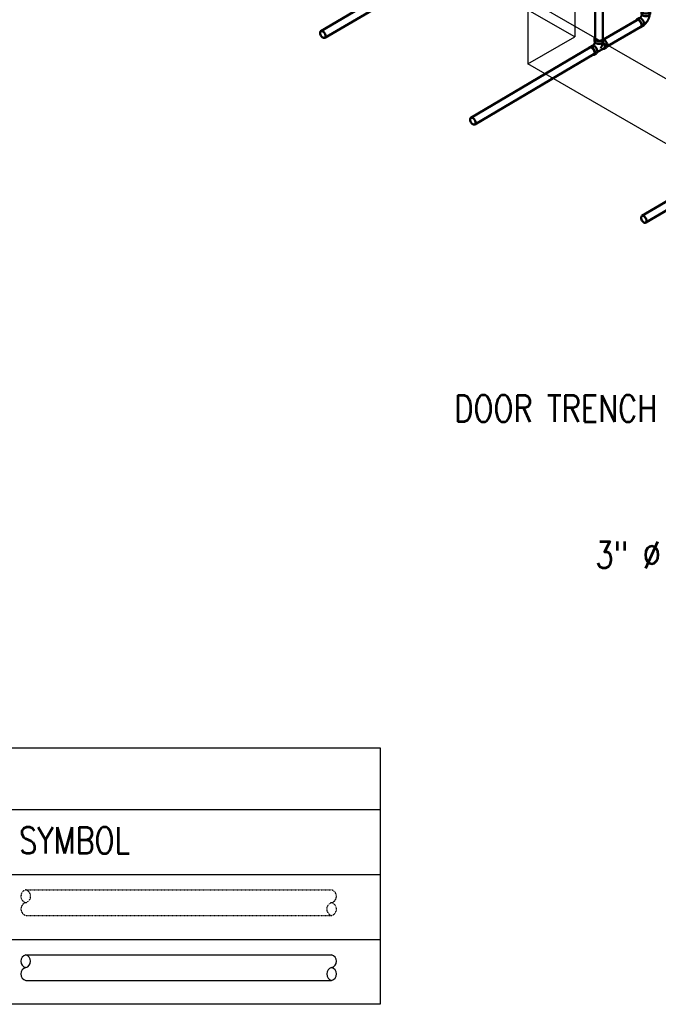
# Model space of a CAD drawing. Header units: inches. Extents: x 175 to 32888, y -1032 to 703.
# Tile 3 of 44: x 688 to 977, y -383 to 63. Entities that reach past the tile are written whole.
import ezdxf
from ezdxf import colors
from ezdxf.entities.mleader import LeaderData, LeaderLine
from ezdxf.math import Vec2, Vec3

# ---------------------------------------------------------------- set-up
doc = ezdxf.new("R2010")
doc.units = ezdxf.units.IN
doc.header["$LTSCALE"] = 0.5
doc.header["$MEASUREMENT"] = 0
doc.linetypes.add('Dash - 1_16_', pattern=[0.1875, 0.125, -0.0625])
for name, color, linetype in [('M-ANNO-NOTE', 2, 'Continuous'), ('M-SECT-PATT', 8, 'Continuous'), ('P-PIPE', 3, 'Continuous'), ('S-ANNO-DIMS', 1, 'Continuous'), ('S-ANNO-TEXT', 2, 'Continuous')]:
    doc.layers.add(name, color=color, linetype=linetype)
doc.styles.add('Annotative', font='romans.shx', dxfattribs={"width": 0.8, "height": 0.125})

# ---------------------------------------------------------------- blocks, each defined once
blk = doc.blocks.new('Tee Reducing Sanitary - PVC - Sch 40 - DWV - Standard-1095242-DRAINAGE ISOMETRIC')
at = {"layer": 'P-PIPE', "color": 90, "lineweight": 50}
for p, q in [((1206.8, -123.78), (1205.73, -124.41)), ((1207.93, -120.52), (1207.93, -121.74)), ((1211.88, -121.74), (1211.88, -120.52)), ((1212.33, -125.12), (1213.39, -124.49)), ((1207.74, -127.82), (1208.8, -127.19)), ((1209.15, -126.73), (1212.22, -124.92))]:
    blk.add_line(p, q, dxfattribs=at)
for points in [[(1208.11, -120.05, 0), (1207.99, -120.22, 0), (1207.93, -120.52, 0), (1207.99, -120.81, 0), (1208.19, -121.09, 0), (1208.51, -121.32, 0)], [(1208.51, -121.32, 0), (1208.92, -121.51, 0), (1209.39, -121.62, 0), (1209.91, -121.66, 0), (1210.42, -121.62, 0), (1210.9, -121.51, 0), (1211.3, -121.32, 0), (1211.62, -121.09, 0), (1211.82, -120.81, 0), (1211.88, -120.52, 0), (1211.82, -120.22, 0), (1211.65, -119.99, 0)], [(1206.72, -124.51, 0), (1206.36, -124.35, 0), (1206.03, -124.32, 0), (1205.74, -124.41, 0), (1205.52, -124.61, 0), (1205.42, -124.84, 0)], [(1207.12, -127.88, 0), (1207.45, -127.91, 0), (1207.74, -127.82, 0), (1207.96, -127.62, 0), (1208.09, -127.31, 0), (1208.14, -126.92, 0), (1208.09, -126.48, 0), (1207.94, -126.01, 0), (1207.72, -125.55, 0), (1207.43, -125.13, 0), (1207.09, -124.77, 0), (1206.72, -124.51, 0)], [(1206.8, -123.78, 0), (1207.09, -123.69, 0), (1207.42, -123.73, 0), (1207.79, -123.88, 0)], [(1208.1, -122.18, 0), (1208.06, -122.32, 0), (1208.03, -122.39, 0), (1208.01, -122.46, 0), (1207.98, -122.54, 0), (1207.95, -122.61, 0), (1207.92, -122.69, 0), (1207.89, -122.76, 0), (1207.85, -122.84, 0), (1207.81, -122.91, 0), (1207.77, -122.98, 0), (1207.73, -123.06, 0), (1207.69, -123.13, 0), (1207.64, -123.2, 0), (1207.6, -123.27, 0), (1207.55, -123.33, 0), (1207.5, -123.4, 0), (1207.45, -123.46, 0), (1207.4, -123.52, 0), (1207.35, -123.58, 0), (1207.3, -123.64, 0), (1207.25, -123.69, 0), (1207.24, -123.7, 0)], [(1207.79, -123.88, 0), (1208.15, -124.15, 0), (1208.49, -124.5, 0), (1208.78, -124.92, 0), (1209, -125.39, 0), (1209.15, -125.85, 0), (1209.2, -126.3, 0), (1209.16, -126.69, 0), (1209.02, -126.99, 0), (1208.8, -127.2, 0)], [(1208.51, -122.55, 0), (1208.19, -122.31, 0), (1207.99, -122.04, 0), (1207.93, -121.74, 0)], [(1211.88, -121.74, 0), (1211.82, -122.04, 0), (1211.62, -122.31, 0), (1211.3, -122.55, 0), (1210.9, -122.73, 0), (1210.42, -122.84, 0), (1209.91, -122.88, 0), (1209.39, -122.84, 0), (1208.92, -122.73, 0), (1208.51, -122.55, 0)], [(1211.61, -122.37, 0), (1211.61, -122.39, 0), (1211.59, -122.55, 0), (1211.56, -122.7, 0), (1211.53, -122.86, 0), (1211.49, -123.02, 0), (1211.45, -123.18, 0), (1211.41, -123.33, 0), (1211.36, -123.49, 0), (1211.31, -123.64, 0), (1211.25, -123.8, 0), (1211.19, -123.95, 0), (1211.12, -124.1, 0), (1211.06, -124.25, 0), (1210.98, -124.4, 0), (1210.91, -124.54, 0), (1210.83, -124.69, 0), (1210.75, -124.83, 0), (1210.72, -124.88, 0)], [(1211.69, -122.28, 0), (1211.93, -122.54, 0), (1212.19, -122.91, 0), (1212.39, -123.32, 0), (1212.52, -123.73, 0), (1212.56, -124.13, 0), (1212.53, -124.47, 0), (1212.41, -124.74, 0), (1212.21, -124.92, 0)], [(1211.78, -125.18, 0), (1212.04, -125.21, 0), (1212.33, -125.12, 0), (1212.55, -124.91, 0), (1212.68, -124.61, 0), (1212.73, -124.22, 0), (1212.68, -123.78, 0), (1212.53, -123.31, 0), (1212.31, -122.85, 0), (1212.01, -122.42, 0), (1211.76, -122.16, 0)], [(1211.9, -121.01, 0), (1212.01, -121.02, 0), (1212.37, -121.18, 0)], [(1212.37, -121.18, 0), (1212.74, -121.44, 0), (1213.08, -121.8, 0), (1213.37, -122.22, 0), (1213.59, -122.68, 0), (1213.74, -123.15, 0), (1213.79, -123.59, 0), (1213.74, -123.98, 0), (1213.61, -124.29, 0), (1213.4, -124.48, 0)]]:
    blk.add_polyline3d(points, dxfattribs=at)
blk = doc.blocks.new('Bend - PVC - Sch 40 - DWV_USACE - Standard-V30-DRAINAGE ISOMETRIC')
at = {"layer": 'P-PIPE', "color": 90, "lineweight": 50}
for p, q in [((1284.96, -168.98), (1283.9, -169.6)), ((1286.15, -165.68), (1286.15, -166.91)), ((1290.11, -166.91), (1290.11, -165.68)), ((1285.91, -173.01), (1286.97, -172.39))]:
    blk.add_line(p, q, dxfattribs=at)
for points in [[(1284.96, -168.98, 0), (1284.97, -168.97, 0), (1285.25, -168.89, 0), (1285.59, -168.92, 0), (1285.95, -169.08, 0)], [(1286.32, -167.35, 0), (1286.3, -167.41, 0), (1286.28, -167.48, 0), (1286.26, -167.55, 0), (1286.24, -167.63, 0), (1286.21, -167.7, 0), (1286.18, -167.77, 0), (1286.15, -167.85, 0), (1286.12, -167.92, 0), (1286.08, -167.99, 0), (1286.04, -168.07, 0), (1286, -168.14, 0), (1285.96, -168.21, 0), (1285.92, -168.28, 0), (1285.87, -168.35, 0), (1285.83, -168.42, 0), (1285.78, -168.49, 0), (1285.73, -168.56, 0), (1285.68, -168.62, 0), (1285.63, -168.68, 0), (1285.58, -168.74, 0), (1285.53, -168.79, 0), (1285.48, -168.85, 0), (1285.43, -168.89, 0), (1285.42, -168.9, 0)], [(1285.95, -169.08, 0), (1286.31, -169.34, 0), (1286.65, -169.69, 0), (1286.95, -170.12, 0), (1287.17, -170.58, 0), (1287.31, -171.05, 0), (1287.37, -171.49, 0), (1287.32, -171.88, 0), (1287.19, -172.19, 0), (1286.97, -172.39, 0)], [(1286.3, -165.28, 0), (1286.22, -165.38, 0), (1286.15, -165.68, 0), (1286.22, -165.98, 0), (1286.42, -166.25, 0), (1286.73, -166.49, 0)], [(1286.73, -167.71, 0), (1286.42, -167.48, 0), (1286.22, -167.2, 0), (1286.15, -166.91, 0)], [(1286.73, -166.49, 0), (1287.14, -166.67, 0), (1287.62, -166.78, 0), (1288.13, -166.82, 0), (1288.64, -166.78, 0), (1289.12, -166.67, 0), (1289.53, -166.49, 0), (1289.85, -166.25, 0), (1290.04, -165.98, 0), (1290.11, -165.68, 0), (1290.04, -165.38, 0), (1289.97, -165.28, 0)], [(1290.11, -166.91, 0), (1290.04, -167.2, 0), (1289.85, -167.48, 0), (1289.53, -167.71, 0), (1289.12, -167.89, 0), (1288.64, -168.01, 0), (1288.13, -168.05, 0), (1287.62, -168.01, 0), (1287.14, -167.89, 0), (1286.73, -167.71, 0)], [(1289.85, -167.48, 0), (1289.84, -167.55, 0), (1289.82, -167.71, 0), (1289.79, -167.87, 0), (1289.76, -168.03, 0), (1289.72, -168.18, 0), (1289.68, -168.34, 0), (1289.63, -168.5, 0), (1289.59, -168.65, 0), (1289.53, -168.8, 0), (1289.48, -168.96, 0), (1289.42, -169.11, 0), (1289.35, -169.26, 0), (1289.28, -169.41, 0), (1289.21, -169.56, 0), (1289.14, -169.7, 0), (1289.06, -169.85, 0), (1288.98, -169.99, 0), (1288.89, -170.13, 0), (1288.8, -170.27, 0), (1288.71, -170.4, 0), (1288.62, -170.54, 0), (1288.52, -170.67, 0), (1288.42, -170.8, 0), (1288.32, -170.93, 0), (1288.21, -171.05, 0), (1288.1, -171.17, 0), (1287.99, -171.29, 0), (1287.88, -171.4, 0), (1287.76, -171.51, 0), (1287.64, -171.62, 0), (1287.51, -171.73, 0), (1287.39, -171.83, 0), (1287.33, -171.87, 0)], [(1284.89, -169.7, 0), (1284.53, -169.55, 0), (1284.19, -169.51, 0), (1283.91, -169.6, 0), (1283.69, -169.8, 0), (1283.6, -170, 0)], [(1285.44, -173.09, 0), (1285.62, -173.1, 0), (1285.91, -173.02, 0), (1286.13, -172.81, 0), (1286.26, -172.5, 0), (1286.31, -172.12, 0), (1286.25, -171.67, 0), (1286.11, -171.2, 0), (1285.89, -170.74, 0), (1285.59, -170.32, 0), (1285.25, -169.96, 0), (1284.89, -169.7, 0)]]:
    blk.add_polyline3d(points, dxfattribs=at)
for centre, start, end in [((1287.17, -166.17), 126.6849, 134.3783), ((1289.1, -166.17), 45.6217, 53.3151)]:
    blk.add_arc(centre, 1.24, start, end, dxfattribs=at)
blk = doc.blocks.new('Mechanical_Box_H_rvt-1-DRAINAGE ISOMETRIC')
at = {"layer": 'P-PIPE', "color": 90, "lineweight": 50}
for p, q in [((878.19, 89.06), (824.35, 57.33)), ((826.12, 54.31), (879.97, 86.05)), ((948.38, 82.27), (948.38, 53.96)), ((951.88, 53.96), (951.88, 82.27)), ((967.23, 62.34), (952.22, 53.49)), ((953.99, 50.47), (969.01, 59.32)), ((946.08, 49.87), (892.23, 18.13)), ((894.01, 15.12), (947.85, 46.85)), ((1002.2, -7.03), (969.57, -26.26)), ((971.35, -29.28), (1003.98, -10.05))]:
    blk.add_line(p, q, dxfattribs=at)
for points in [[(967.23, 62.34, 0), (967.49, 62.42, 0), (967.78, 62.39, 0), (968.1, 62.25, 0)], [(968.1, 62.25, 0), (968.42, 62.02, 0), (968.72, 61.7, 0), (968.98, 61.33, 0), (969.18, 60.92, 0), (969.31, 60.51, 0), (969.35, 60.11, 0)], [(969.35, 60.11, 0), (969.32, 59.77, 0), (969.19, 59.5, 0), (969, 59.32, 0)], [(825.22, 57.24, 0), (824.9, 57.38, 0), (824.61, 57.41, 0), (824.35, 57.33, 0), (824.16, 57.15, 0), (824.04, 56.88, 0), (824, 56.53, 0)], [(824, 56.53, 0), (824.04, 56.14, 0), (824.17, 55.73, 0), (824.37, 55.32, 0), (824.63, 54.94, 0), (824.93, 54.63, 0), (825.25, 54.4, 0)], [(826.47, 55.1, 0), (826.43, 55.5, 0), (826.3, 55.91, 0), (826.1, 56.32, 0), (825.84, 56.69, 0), (825.54, 57.01, 0), (825.22, 57.24, 0)], [(825.25, 54.4, 0), (825.57, 54.26, 0), (825.87, 54.23, 0), (826.12, 54.31, 0), (826.31, 54.49, 0), (826.43, 54.76, 0), (826.47, 55.1, 0)], [(948.89, 53.25, 0), (948.61, 53.46, 0), (948.44, 53.7, 0), (948.38, 53.96, 0), (948.38, 53.98, 0)], [(951.88, 53.96, 0), (951.82, 53.7, 0), (951.65, 53.46, 0), (951.37, 53.25, 0)], [(946.08, 49.87, 0), (946.33, 49.95, 0), (946.63, 49.92, 0), (946.95, 49.78, 0)], [(946.95, 49.78, 0), (947.27, 49.55, 0), (947.57, 49.24, 0), (947.83, 48.86, 0), (948.03, 48.45, 0), (948.16, 48.04, 0), (948.2, 47.65, 0)], [(951.37, 53.25, 0), (951, 53.09, 0), (950.58, 52.98, 0), (950.13, 52.95, 0), (949.68, 52.98, 0), (949.25, 53.09, 0), (948.89, 53.25, 0)], [(948.2, 47.65, 0), (948.16, 47.3, 0), (948.04, 47.03, 0), (947.85, 46.85, 0)], [(893.11, 18.05, 0), (892.79, 18.18, 0), (892.49, 18.21, 0), (892.23, 18.14, 0), (892.04, 17.96, 0), (891.92, 17.68, 0), (891.88, 17.34, 0)], [(894.36, 15.91, 0), (894.31, 16.3, 0), (894.18, 16.72, 0), (893.98, 17.13, 0), (893.73, 17.5, 0), (893.43, 17.81, 0), (893.11, 18.05, 0)], [(891.88, 17.34, 0), (891.93, 16.95, 0), (892.05, 16.53, 0), (892.25, 16.13, 0), (892.51, 15.75, 0), (892.81, 15.44, 0), (893.13, 15.2, 0)], [(893.13, 15.2, 0), (893.45, 15.07, 0), (893.75, 15.04, 0), (894, 15.12, 0), (894.2, 15.3, 0), (894.32, 15.57, 0), (894.36, 15.91, 0)], [(970.45, -26.35, 0), (970.13, -26.21, 0), (969.83, -26.18, 0), (969.58, -26.26, 0), (969.38, -26.44, 0), (969.26, -26.71, 0), (969.22, -27.06, 0)], [(971.7, -28.49, 0), (971.65, -28.09, 0), (971.53, -27.68, 0), (971.33, -27.27, 0), (971.07, -26.9, 0), (970.77, -26.58, 0), (970.45, -26.35, 0)], [(969.22, -27.06, 0), (969.27, -27.45, 0), (969.4, -27.86, 0), (969.59, -28.27, 0), (969.85, -28.65, 0), (970.15, -28.96, 0), (970.47, -29.19, 0)], [(970.47, -29.19, 0), (970.79, -29.33, 0), (971.09, -29.36, 0), (971.34, -29.28, 0), (971.54, -29.1, 0), (971.66, -28.83, 0), (971.7, -28.49, 0)]]:
    blk.add_polyline3d(points, dxfattribs=at)
for name, p in [('Bend - PVC - Sch 40 - DWV_USACE - Standard-V30-DRAINAGE ISOMETRIC', (-316.79, 232.14)), ('Tee Reducing Sanitary - PVC - Sch 40 - DWV - Standard-1095242-DRAINAGE ISOMETRIC', (-259.78, 174.48))]:
    blk.add_blockref(name, p, dxfattribs=at)

msp = doc.modelspace()

# ---------------------------------------------------------------- linework, layer by layer
at = {"layer": 'M-ANNO-NOTE'}
for p, q in [((380.35, -294.76), (851.26, -294.76)), ((380.35, -324.12), (851.26, -324.12)), ((380.35, -353.49), (851.26, -353.49))]:
    msp.add_line(p, q, dxfattribs=at)
msp.add_lwpolyline([(380.35, -382.86), (380.35, -266.81), (851.26, -266.81), (851.26, -382.86)], close=True, dxfattribs=at)
at = {"layer": 'M-SECT-PATT', "lineweight": -3}
for p, q in [((939.24, 54.76), (693.16, 196.83)), ((939.24, 84.15), (939.24, 54.76)), ((918.02, 71.9), (1541.69, -288.17)), ((918.02, 71.9), (918.02, 42.51)), ((918.02, 42.51), (939.24, 54.76)), ((1541.69, -317.56), (918.02, 42.51))]:
    msp.add_line(p, q, dxfattribs=at)
at = {"layer": 'P-PIPE', "linetype": 'Dash - 1_16_'}
for p, q in [((690.94, -331.1), (829.23, -331.1)), ((690.94, -342.68), (829.23, -342.68))]:
    msp.add_line(p, q, dxfattribs=at)
at = {"layer": 'P-PIPE'}
for p, q in [((690.94, -360.46), (829.23, -360.46)), ((690.94, -372.04), (829.23, -372.04))]:
    msp.add_line(p, q, dxfattribs=at)
at = {"layer": 'P-PIPE', "linetype": 'Dash - 1_16_'}
for centre, start, end in [((691.77, -333.99), 105.9683, 254.0317), ((690.12, -333.99), 285.9683, 74.0317), ((828.4, -333.99), 285.9683, 74.0317), ((691.77, -339.78), 105.9683, 254.0317), ((830.06, -339.78), 105.9683, 254.0317), ((828.4, -339.78), 285.9683, 74.0317)]:
    msp.add_arc(centre, 3.01, start, end, dxfattribs=at)
at = {"layer": 'P-PIPE'}
for centre, start, end in [((691.77, -363.36), 105.9683, 254.0317), ((690.12, -363.36), 285.9683, 74.0317), ((828.4, -363.36), 285.9683, 74.0317), ((691.77, -369.15), 105.9683, 254.0317), ((830.06, -369.15), 105.9683, 254.0317), ((828.4, -369.15), 285.9683, 74.0317)]:
    msp.add_arc(centre, 3.01, start, end, dxfattribs=at)

# ---------------------------------------------------------------- block references
at = {"layer": 'P-PIPE', "lineweight": -3}
msp.add_blockref('Mechanical_Box_H_rvt-1-DRAINAGE ISOMETRIC', (0, 0), dxfattribs=at)

# ---------------------------------------------------------------- texts
at = {"layer": 'S-ANNO-TEXT', "lineweight": -3, "insert": (687.91, -302.7), "char_height": 12, "width": 615.6863, "attachment_point": 1, "line_spacing_factor": 0.981704, "style": 'Annotative'}
msp.add_mtext('SYMBOL', dxfattribs=at)

# ---------------------------------------------------------------- leaders
at = {"layer": 'S-ANNO-DIMS', "lineweight": -3}
ml = msp.add_multileader_mtext('Standard', dxfattribs=at)
ml.set_content('DOOR TRENCH DRAIN', color=2, style='Annotative')
ml.set_leader_properties()
ml.build(insert=Vec2(0, 0))
ml.multileader.update_dxf_attribs({"text_right_attachment_type": 3, "dogleg_length": 0.125, "arrow_head_size": 17.28, "scale": 96})
ctx = ml.context
ctx.base_point, ctx.scale, ctx.char_height, ctx.arrow_head_size, ctx.landing_gap_size, ctx.plane_origin = Vec3(875.71, -113.39), 96, 12, 17.28, 9, Vec3(869.34, -113.39)
ctx.right_attachment = 3
notes = []
notes.append((ctx, [(1, (1, 1, 0), (1057.03, -113.39), (-1, 0), 12, [(1, [(1118.09, -8.99), (1131.1, -52.63)], 0, [])])]))
ctx.mtext.insert, ctx.mtext.width, ctx.mtext.flow_direction = Vec3(884.71, -107.39), 156.9967, 5
ml = msp.add_multileader_mtext('Standard', dxfattribs=at)
ml.set_content('3" %%C SOLID PVC DOOR TRENCH DRAINS REF: S-105 FOR SPACING (TYP.)', color=2, style='Annotative')
ml.set_leader_properties()
ml.build(insert=Vec2(0, 0))
ml.multileader.update_dxf_attribs({"text_right_attachment_type": 3, "dogleg_length": 0.125, "arrow_head_size": 17.28, "scale": 96})
ctx = ml.context
ctx.base_point, ctx.scale, ctx.char_height, ctx.arrow_head_size, ctx.landing_gap_size, ctx.plane_origin = Vec3(939.53, -181.57), 96, 12, 17.28, 9, Vec3(912.66, -188.8)
ctx.right_attachment = 3
notes.append((ctx, [(1, (1, 1, 0), (1173.87, -226.14), (-1, 0), 12, [(1, [(1172.27, -147.49), (1253.98, -188)], 0, [])])]))
ctx.mtext.insert, ctx.mtext.width, ctx.mtext.defined_height, ctx.mtext.flow_direction = Vec3(948.53, -173.57), 205.1291, 54.15, 5
for ctx, leaders in notes:
    for number, flags, end, landing, length, lines in leaders:
        leader = LeaderData()
        leader.index, (leader.has_last_leader_line, leader.has_dogleg_vector, leader.attachment_direction) = number, flags
        leader.last_leader_point, leader.dogleg_vector, leader.dogleg_length = Vec3(end), Vec3(landing), length
        for number, points, colour, breaks in lines:
            line = LeaderLine()
            line.index, line.vertices, line.color, line.breaks = number, Vec3.list(points), colors.encode_raw_color(colour), breaks
            leader.lines.append(line)
        ctx.leaders.append(leader)

doc.saveas('drawing.dxf')
